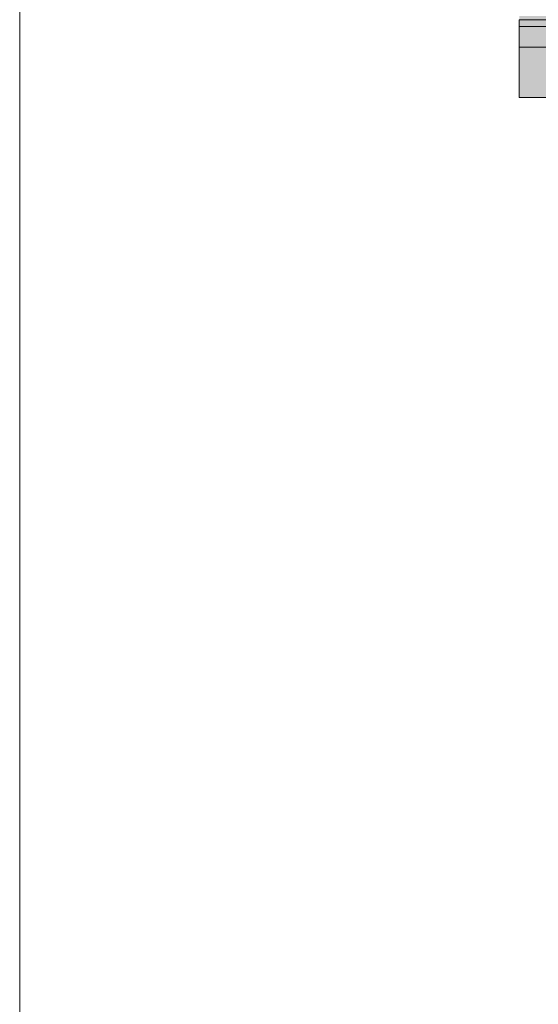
# Model space of a CAD drawing. Header units: centimetres. Extents: x 63272 to 70946, y -123 to 53714.
# Tile 2 of 50: x 63272 to 63380, y 113 to 319. Entities that reach past the tile are written whole.
import ezdxf

# ---------------------------------------------------------------- set-up
doc = ezdxf.new("R2010")
doc.units = ezdxf.units.CM
doc.linetypes.add('Kreska', pattern=[0.6350000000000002, 0.3175000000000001, -0.3175000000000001])
for name, color, linetype, lineweight in [('A-ROOF-OTLN', 7, 'Continuous', 5), ('A-ROOF-PATT', 7, 'Continuous', 5), ('G-ANNO-REFR', 7, 'Kreska', 5)]:
    doc.layers.add(name, color=color, linetype=linetype, lineweight=lineweight)
picture_1 = doc.add_image_def('image1.png', size_in_pixel=(800, 956))

msp = doc.modelspace()

# ---------------------------------------------------------------- hatches: boundary and pattern name
at = {"layer": 'A-ROOF-OTLN', "true_color": 0x383e42}
h = msp.add_hatch(color=250, dxfattribs=at)
h.paths.add_polyline_path([(64484.57284063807, 318.5243524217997), (64509.85264539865, 318.5243524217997), (64509.85264539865, 319.3293425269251), (64484.57284063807, 319.3293425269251)])
h.paths.add_polyline_path([(63380.82001382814, 318.5243524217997), (64474.57284063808, 318.5243524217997), (64474.57284063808, 319.3293425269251), (63375.82001382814, 319.3293425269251), (63375.82001382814, 318.5243524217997)])
for points in [[(63963.45393640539, 317.1343326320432), (64509.85264539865, 317.1580145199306), (64509.85264539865, 318.5243524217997), (63375.82001382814, 318.5006705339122), (63375.82001382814, 317.1343326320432), (63958.04860538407, 317.1343326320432)], [(63375.82001382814, 312.8513304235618), (63401.1103044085, 312.8921116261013), (63401.79443371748, 314.0126009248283), (63402.19758157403, 314.4634833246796), (63402.71500688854, 315.3109654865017), (63402.85781183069, 315.4659558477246), (63403.44833141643, 316.6919728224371), (63408.77227740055, 316.6919728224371), (63408.8021392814, 316.5776191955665), (63409.50560192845, 315.3109654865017), (63409.64583831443, 315.158762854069), (63410.04460244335, 314.4393535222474), (63410.44043142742, 313.9966565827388), (63410.61498086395, 313.6471152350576), (63410.93993353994, 313.2554369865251), (63410.99520758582, 313.0847651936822), (63411.13466828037, 312.8513304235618), (64475.34670535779, 312.8593695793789), (64477.31729939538, 313.4317705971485), (64478.27874541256, 313.630601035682), (64479.57284063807, 313.752842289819), (64480.86693586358, 313.630601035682), (64482.36571445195, 313.269015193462), (64482.94831392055, 313.0847651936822), (64483.10837454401, 313.0577002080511), (64483.82696883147, 312.8513304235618), (64509.85264539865, 312.8513304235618), (64509.85264539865, 317.1343326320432), (63375.82001382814, 317.1343326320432), (63375.82001382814, 313.0847651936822)]]:
    msp.add_hatch(color=250, dxfattribs=at).paths.add_polyline_path(points)
at = {"layer": 'A-ROOF-PATT', "true_color": 0xc7ae96}
h = msp.add_hatch(color=253, dxfattribs=at)
h.paths.add_polyline_path([(63375.82001382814, 302.3293425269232), (63401.1103044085, 302.3293425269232), (63401.1103044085, 312.8513304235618), (63375.82001382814, 312.8513304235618), (63375.82001382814, 306.07196960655)])
h.paths.add_polyline_path([(64266.15247359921, 302.3293425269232), (64474.57284063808, 302.3293425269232), (64474.57284063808, 312.8513304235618), (63411.1103044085, 312.8513304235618), (63411.1103044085, 302.3293425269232), (64244.53114951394, 302.3293425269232)])
h.paths.add_polyline_path([(64504.85264539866, 302.3293425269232), (64509.85264539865, 302.3293425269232), (64509.85264539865, 312.8513304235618), (64484.57284063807, 312.8513304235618), (64484.57284063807, 302.3293425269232), (64503.98703853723, 302.3293425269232)])

# ---------------------------------------------------------------- linework, layer by layer
at = {"layer": 'A-ROOF-OTLN'}
for p, q in [((64509.85264539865, 318.5243524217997), (63375.82001382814, 318.5243524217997)), ((63375.82001382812, 318.5243524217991), (63375.82001382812, 317.1343326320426)), ((63375.82001382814, 317.1343326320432), (64509.85264539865, 317.1343326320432)), ((63375.82001382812, 317.1295683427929), (63375.82001382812, 302.3293425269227)), ((63375.82001382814, 312.8293425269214), (63401.15810202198, 312.8293425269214)), ((63401.1103044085, 302.3293425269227), (63375.82001382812, 302.3293425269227))]:
    msp.add_line(p, q, dxfattribs=at)

# ---------------------------------------------------------------- pictures from other files: only their frames are drawn
at = {"layer": 'G-ANNO-REFR'}
image = msp.add_image(picture_1, insert=(63553.19153428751, 155.897116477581), size_in_units=(42.333333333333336, 50.58833333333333), dxfattribs=at)
image.set_boundary_path([(-5322.219026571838, 3935.678293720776), (-5322.219026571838, -10960.32936192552), (20826.93999903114, -10960.32936192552), (20826.93999903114, 3935.678293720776), (-5322.219026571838, 3935.678293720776)])
image.dxf.flags = 15

doc.saveas('drawing.dxf')
